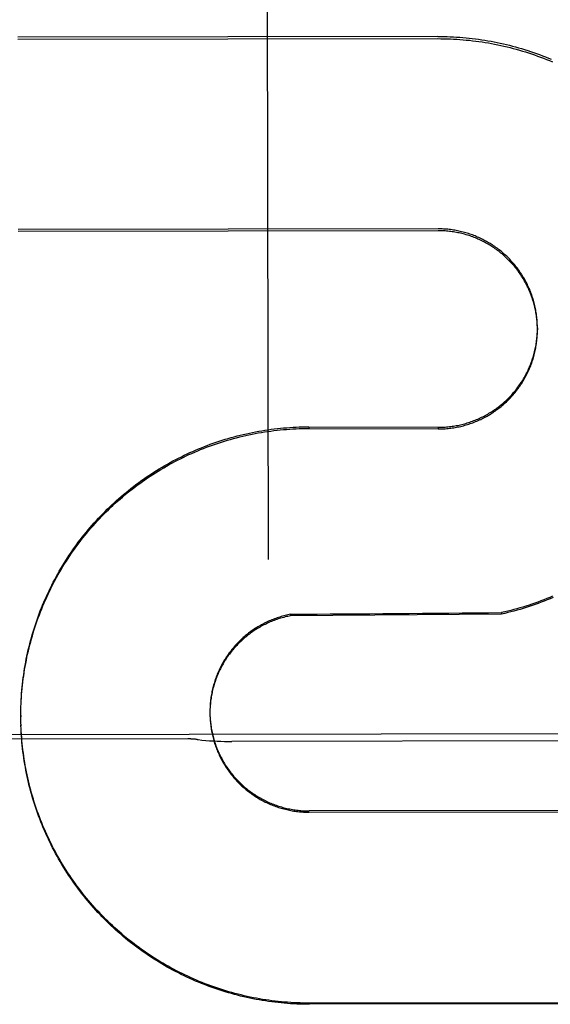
# Model space of a CAD drawing. Header units: inches. Extents: x 0 to 256, y 0 to 165.
# Tile 46 of 88: x 79.368 to 79.532, y 114.184 to 114.49. Entities that reach past the tile are written whole.
import ezdxf

# ---------------------------------------------------------------- set-up
doc = ezdxf.new("R2010")
doc.units = ezdxf.units.IN
doc.header["$LTSCALE"] = 14.0574402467
doc.header["$MEASUREMENT"] = 0
doc.linetypes.add('HIDDEN', pattern=[0.2, 0.1, -0.1])
doc.layers.add('02___PRT_ALL_AXES', color=7, linetype='CONTINUOUS')
doc.layers.add('DEFAULT_2', color=8, linetype='HIDDEN')

msp = doc.modelspace()

# ---------------------------------------------------------------- linework, layer by layer
at = {"layer": '02___PRT_ALL_AXES', "color": 8, "linetype": 'HIDDEN'}
for p, q in [((79.6636217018, 114.2681935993), (78.85112272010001, 114.2669072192)), ((79.4198742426, 114.2663958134), (79.3448743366, 114.2662770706)), ((79.5812383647, 114.2658307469), (79.4335124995, 114.2655968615))]:
    msp.add_line(p, q, dxfattribs=at)
at = {"layer": 'DEFAULT_2', "color": 8, "linetype": 'HIDDEN'}
for p, q in [((79.4439119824, 114.8741951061), (79.4447860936, 114.3220919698)), ((79.4973436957, 114.4843048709), (79.3672190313, 114.4840988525)), ((79.3672200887, 114.4834309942), (79.49734475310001, 114.4836370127)), ((79.4974381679, 114.4246346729), (79.3673135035, 114.4244286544)), ((79.4974390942, 114.4240496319), (79.36731442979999, 114.4238436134)), ((79.5282330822, 114.3939037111), (79.52823394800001, 114.3933568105)), ((79.4573656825, 114.3632289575), (79.4573664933, 114.3627168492)), ((79.4573656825, 114.3632289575), (79.49748693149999, 114.3630784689)), ((79.4573664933, 114.3627168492), (79.4974877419, 114.3625665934)), ((79.49748693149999, 114.3630784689), (79.4974877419, 114.3625665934)), ((79.4517698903, 114.3050612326), (79.4517706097, 114.3046068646)), ((79.5171389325, 114.3051307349), (79.4517706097, 114.3046068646)), ((79.5171382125, 114.3055854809), (79.5171389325, 114.3051307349)), ((79.3682177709, 114.2761980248), (79.3682524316, 114.2775901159)), ((79.3682539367, 114.2771785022), (79.3682988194, 114.2785646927)), ((79.4268178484, 114.2767297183), (79.4267967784, 114.2759062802)), ((79.3681732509, 114.2736829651), (79.368177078, 114.2746640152)), ((79.3681732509, 114.2736829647), (79.3681739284, 114.2732550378)), ((79.36819237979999, 114.2752172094), (79.368216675, 114.2766150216)), ((79.4267597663, 114.2749812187), (79.42675945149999, 114.2747850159)), ((79.42675945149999, 114.2747850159), (79.4267612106, 114.2741426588)), ((79.426760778, 114.2745437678), (79.4267681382, 114.2737016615)), ((79.4267763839, 114.2758558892), (79.4267663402, 114.2750247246)), ((79.42676800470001, 114.2741064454), (79.4267813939, 114.273260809)), ((79.4267940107, 114.2762929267), (79.4267783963, 114.2754656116)), ((79.4267814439, 114.2736692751), (79.426800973, 114.272820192)), ((79.3681808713, 114.2722739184), (79.3681739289, 114.2732550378)), ((79.3682270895, 114.2703122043), (79.368197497, 114.2717372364)), ((79.36826635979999, 114.2693318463), (79.3682255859, 114.2707619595)), ((79.3683163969, 114.2683519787), (79.3682643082, 114.2697870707)), ((79.5876790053, 114.2442752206), (79.4575543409, 114.2440692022)), ((79.4575549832, 114.2436634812), (79.5876796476, 114.2438694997)), ((79.587773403, 114.1846520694), (79.4576487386, 114.1844460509)), ((79.5877739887, 114.1842821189), (79.45764932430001, 114.1840761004))]:
    msp.add_line(p, q, dxfattribs=at)
for points in [[(79.4973436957, 114.4843048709), (79.4983200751, 114.4843016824), (79.4992962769, 114.4842879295), (79.5002723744, 114.4842636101), (79.50124814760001, 114.4842287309), (79.5022234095, 114.4841832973), (79.5031981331, 114.4841273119), (79.5041722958, 114.4840607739), (79.5051456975, 114.4839836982), (79.5061181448, 114.4838960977), (79.5070895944, 114.4837979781), (79.5080599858, 114.4836893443), (79.5090291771, 114.4835702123), (79.5099970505, 114.4834405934), (79.5109634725, 114.4833005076), (79.511928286, 114.4831499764), (79.51289144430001, 114.4829890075), (79.51385291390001, 114.4828176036), (79.5148124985, 114.4826358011), (79.5157699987, 114.4824436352), (79.5167253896, 114.482241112), (79.5176786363, 114.4820282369), (79.5186295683, 114.481805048), (79.5195780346, 114.481571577), (79.5205239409, 114.481327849), (79.5214671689, 114.4810738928), (79.5224076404, 114.4808097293), (79.52334529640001, 114.4805353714), (79.5242799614, 114.4802508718), (79.5252114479, 114.479956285), (79.5261397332, 114.4796516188), (79.5270647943, 114.4793368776), (79.5279864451, 114.479012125), (79.5289045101, 114.4786774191), (79.5298189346, 114.4783327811), (79.5307296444, 114.4779782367), (79.5316365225, 114.4776138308), (79.53253947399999, 114.4772395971)], [(79.49734475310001, 114.4836370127), (79.4983308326, 114.4836337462), (79.4993167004, 114.483619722), (79.500302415, 114.4835949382), (79.5012878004, 114.4835594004), (79.5022727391, 114.4835131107), (79.5032571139, 114.4834560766), (79.5042408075, 114.4833883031), (79.50522370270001, 114.4833098), (79.5062056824, 114.4832205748), (79.5071866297, 114.4831206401), (79.5081664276, 114.4830100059), (79.5091449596, 114.4828886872), (79.5101221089, 114.4827566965), (79.5110977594, 114.4826140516), (79.5120717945, 114.4824607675), (79.5130440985, 114.4822968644), (79.5140145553, 114.4821223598), (79.5149830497, 114.4819372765), (79.5159494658, 114.4817416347), (79.51691368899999, 114.4815354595), (79.517875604, 114.4813187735), (79.5188350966, 114.4810916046), (79.5197920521, 114.4808539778), (79.52074635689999, 114.4806059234), (79.521697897, 114.480347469), (79.5226465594, 114.4800786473), (79.5235922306, 114.4797994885), (79.5245347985, 114.4795100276), (79.5254741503, 114.4792102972), (79.5264101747, 114.4789003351), (79.5273427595, 114.4785801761), (79.5282717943, 114.4782498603), (79.52919716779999, 114.4779094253), (79.5301187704, 114.4775589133), (79.53103649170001, 114.4771983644), (79.5319502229, 114.4768278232), (79.5328598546, 114.4764473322)], [(79.52823308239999, 114.3939037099), (79.5282296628, 114.3943165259), (79.5282200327, 114.3947528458), (79.5282042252, 114.3951889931), (79.5281822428, 114.3956248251), (79.5281540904, 114.3960602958), (79.52811977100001, 114.3964953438), (79.5280792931, 114.3969298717), (79.5280326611, 114.3973638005), (79.5279798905, 114.3977970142), (79.5279209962, 114.3982293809), (79.527855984, 114.39866087), (79.52778485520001, 114.3990914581), (79.5277076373, 114.3995209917), (79.527624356, 114.3999493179), (79.5275350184, 114.4003764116), (79.5274396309, 114.4008022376), (79.52733822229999, 114.4012266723), (79.5272308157, 114.4016496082), (79.5271174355, 114.4020709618), (79.5269981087, 114.4024906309), (79.5268728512, 114.402908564), (79.5267416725, 114.403324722), (79.52660461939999, 114.4037389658), (79.526461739, 114.4041511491), (79.5263130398, 114.4045612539), (79.5261585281, 114.4049692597), (79.52599825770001, 114.4053750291), (79.52583227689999, 114.4057784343), (79.5256606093, 114.4061794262), (79.5254832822, 114.4065779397), (79.5253003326, 114.4069738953), (79.5251117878, 114.4073672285), (79.5249177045, 114.4077578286), (79.52471814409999, 114.4081455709), (79.5245131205, 114.4085304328), (79.5243026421, 114.4089123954), (79.5240867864, 114.4092913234), (79.5238656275, 114.4096670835), (79.5236391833, 114.4100396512), (79.5234074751, 114.4104089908), (79.5231705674, 114.4107750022), (79.5229285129, 114.4111375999), (79.5226813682, 114.411496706), (79.522429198, 114.4118522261), (79.52217202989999, 114.4122041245), (79.5219098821, 114.4125523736), (79.52164284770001, 114.4128968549), (79.52137102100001, 114.4132374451), (79.5210944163, 114.4135741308), (79.5208130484, 114.4139068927), (79.5205270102, 114.4142356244), (79.5202363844, 114.4145602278), (79.5199412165, 114.4148806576), (79.519641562, 114.4151968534), (79.51933747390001, 114.415508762), (79.5190289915, 114.4158163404), (79.5187162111, 114.4161194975), (79.5183992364, 114.4164181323), (79.5180780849, 114.4167122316), (79.5177527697, 114.417001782), (79.5174234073, 114.4172866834), (79.5170901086, 114.4175668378), (79.5167529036, 114.4178422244), (79.5164118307, 114.4181128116), (79.5160669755, 114.4183785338), (79.5157184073, 114.4186393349), (79.5153662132, 114.4188951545), (79.5150104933, 114.4191459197), (79.5146512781, 114.4193916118), (79.5142885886, 114.4196322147), (79.513922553, 114.4198676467), (79.5135533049, 114.4200978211), (79.5131808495, 114.4203227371), (79.5128051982, 114.420542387), (79.5124264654, 114.4207567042), (79.512044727, 114.4209656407), (79.51166011, 114.421169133), (79.5112727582, 114.4213671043), (79.5108826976, 114.4215595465), (79.5104899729, 114.4217464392), (79.5100946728, 114.4219277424), (79.5096968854, 114.422103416), (79.5092966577, 114.4222734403), (79.50889402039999, 114.4224378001), (79.5084891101, 114.4225964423), (79.5080820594, 114.4227493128), (79.5076729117, 114.4228963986), (79.50726172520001, 114.4230376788), (79.5068485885, 114.4231731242), (79.50643357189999, 114.4233027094), (79.5060167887, 114.4234264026), (79.5055983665, 114.4235441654), (79.505178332, 114.4236559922), (79.5047567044, 114.4237618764), (79.5043336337, 114.4238617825), (79.50390926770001, 114.4239556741), (79.5034836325, 114.424043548), (79.5030567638, 114.4241253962), (79.5026287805, 114.4242011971), (79.5021997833, 114.4242709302), (79.5017698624, 114.4243345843), (79.5013391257, 114.4243921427), (79.5009076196, 114.4244436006), (79.500475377, 114.4244889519), (79.5000425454, 114.4245281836), (79.4996092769, 114.4245612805), (79.4991755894, 114.4245882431), (79.498741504, 114.4246090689), (79.4983071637, 114.4246237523), (79.4978727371, 114.4246322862), (79.4974381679, 114.4246346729)], [(79.52823394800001, 114.3933568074), (79.528230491, 114.3937716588), (79.5282207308, 114.3942107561), (79.5282046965, 114.3946496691), (79.5281823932, 114.3950883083), (79.5281538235, 114.3955265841), (79.52811899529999, 114.3959644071), (79.5280779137, 114.3964016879), (79.528030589, 114.3968383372), (79.5279770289, 114.3972742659), (79.52791724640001, 114.3977093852), (79.5278512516, 114.3981436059), (79.52777906, 114.3985768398), (79.5277006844, 114.3990089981), (79.5276161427, 114.3994399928), (79.5275254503, 114.3998697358), (79.5274286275, 114.4002981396), (79.5273256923, 114.4007251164), (79.5272166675, 114.4011505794), (79.5271015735, 114.4015744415), (79.5269804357, 114.4019966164), (79.5268532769, 114.4024170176), (79.526720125, 114.4028355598), (79.5265810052, 114.403252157), (79.5264359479, 114.4036667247), (79.5262849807, 114.4040791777), (79.5261281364, 114.4044894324), (79.5259654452, 114.4048974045), (79.5257969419, 114.4053030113), (79.5256226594, 114.4057061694), (79.5254426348, 114.4061067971), (79.5252569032, 114.406504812), (79.5250655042, 114.4069001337), (79.5248684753, 114.4072926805), (79.5246658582, 114.4076823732), (79.52445769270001, 114.4080691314), (79.52424402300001, 114.408452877), (79.52402489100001, 114.4088335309), (79.523800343, 114.4092110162), (79.5235704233, 114.4095852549), (79.5233351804, 114.4099561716), (79.5230946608, 114.4103236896), (79.5228489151, 114.4106877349), (79.5225979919, 114.4110482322), (79.5223419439, 114.4114051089), (79.52208082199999, 114.4117582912), (79.52181468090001, 114.4121077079), (79.5215435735, 114.4124532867), (79.5212675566, 114.4127949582), (79.520986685, 114.4131326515), (79.5207010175, 114.4134662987), (79.520410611, 114.4137958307), (79.5201155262, 114.4141211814), (79.519815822, 114.4144422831), (79.5195115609, 114.4147590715), (79.5192028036, 114.4150714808), (79.5188896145, 114.4153794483), (79.5185720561, 114.41568291), (79.51825019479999, 114.4159818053), (79.5179240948, 114.4162760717), (79.5175938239, 114.4165656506), (79.5172594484, 114.4168504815), (79.5169210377, 114.4171305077), (79.5165786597, 114.4174056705), (79.5162323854, 114.4176759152), (79.5158822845, 114.4179411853), (79.51552842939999, 114.4182014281), (79.5151708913, 114.4184565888), (79.51480974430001, 114.4187066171), (79.514445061, 114.4189514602), (79.5140769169, 114.4191910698), (79.5137053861, 114.4194253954), (79.5133305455, 114.4196543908), (79.5129524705, 114.4198780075), (79.51257123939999, 114.4200962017), (79.512186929, 114.420308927), (79.5117996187, 114.4205161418), (79.5114093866, 114.4207178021), (79.5110163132, 114.4209138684), (79.510620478, 114.4211042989), (79.5102219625, 114.4212890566), (79.5098208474, 114.4214681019), (79.5094172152, 114.4216414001), (79.5090111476, 114.421808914), (79.5086027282, 114.4219706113), (79.5081920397, 114.4221264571), (79.5077791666, 114.4222764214), (79.5073641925, 114.4224204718), (79.5069472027, 114.4225585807), (79.5065282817, 114.4226907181), (79.5061075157, 114.4228168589), (79.50568499, 114.4229369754), (79.5052607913, 114.423051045), (79.5048350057, 114.4231590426), (79.5044077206, 114.423260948), (79.5039790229, 114.4233567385), (79.5035490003, 114.4234463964), (79.5031177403, 114.4235299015), (79.5026853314, 114.4236072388), (79.5022518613, 114.4236783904), (79.5018174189, 114.4237433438), (79.5013820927, 114.4238020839), (79.5009459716, 114.4238546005), (79.5005091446, 114.423900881), (79.50007170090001, 114.4239409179), (79.49963372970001, 114.423974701), (79.49919532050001, 114.4240022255), (79.4987565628, 114.4240234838), (79.4983175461, 114.4240384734), (79.49787840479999, 114.4240471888), (79.4974390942, 114.4240496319)], [(79.49748693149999, 114.3630784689), (79.4979217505, 114.3630815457), (79.4983564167, 114.3630907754), (79.4987909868, 114.3631061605), (79.49922529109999, 114.3631276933), (79.4996591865, 114.3631553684), (79.5000926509, 114.3631891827), (79.5005256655, 114.3632291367), (79.5009580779, 114.3632752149), (79.50138974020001, 114.3633274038), (79.5018206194, 114.3633856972), (79.5022506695, 114.3634500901), (79.502679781, 114.3635205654), (79.5031078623, 114.3635971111), (79.5035348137, 114.3636797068), (79.5039605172, 114.3637683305), (79.5043849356, 114.3638629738), (79.5048080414, 114.3639636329), (79.5052296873, 114.364070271), (79.5056497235, 114.3641828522), (79.5060681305, 114.3643013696), (79.5064848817, 114.3644258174), (79.5068998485, 114.3645561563), (79.5073129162, 114.3646923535), (79.5077240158, 114.3648343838), (79.5081330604, 114.3649822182), (79.5085399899, 114.3651358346), (79.50894475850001, 114.3652952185), (79.5093472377, 114.3654603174), (79.50974728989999, 114.3656310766), (79.5101448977, 114.3658074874), (79.5105400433, 114.3659895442), (79.5109325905, 114.366177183), (79.51132241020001, 114.3663703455), (79.5117094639, 114.3665690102), (79.51209369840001, 114.3667731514), (79.512475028, 114.3669827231), (79.5128533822, 114.3671976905), (79.5132286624, 114.3674179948), (79.5136007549, 114.367643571), (79.5139696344, 114.3678744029), (79.5143352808, 114.3681104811), (79.51469756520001, 114.3683517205), (79.5150563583, 114.3685980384), (79.5154116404, 114.3688494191), (79.515763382, 114.369105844), (79.51611148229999, 114.3693672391), (79.5164558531, 114.3696335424), (79.516796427, 114.3699046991), (79.5171331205, 114.3701806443), (79.517465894, 114.3704613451), (79.5177947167, 114.3707467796), (79.5181194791, 114.3710368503), (79.51844006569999, 114.3713314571), (79.5187564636, 114.3716305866), (79.5190686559, 114.3719342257), (79.5193765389, 114.3722422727), (79.5196800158, 114.3725546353), (79.5199790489, 114.3728712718), (79.5202735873, 114.3731921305), (79.5205635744, 114.3735171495), (79.5208489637, 114.3738462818), (79.5211296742, 114.3741794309), (79.5214056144, 114.3745164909), (79.5216767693, 114.3748574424), (79.52194312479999, 114.3752022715), (79.522204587, 114.3755508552), (79.5224610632, 114.3759030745), (79.522712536, 114.3762589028), (79.52295897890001, 114.3766183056), (79.5232003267, 114.3769811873), (79.52343652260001, 114.3773474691), (79.523667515, 114.3777170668), (79.52389324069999, 114.3780898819), (79.524113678, 114.3784658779), (79.52432880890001, 114.3788450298), (79.5245385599, 114.379227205), (79.5247428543, 114.3796122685), (79.52494168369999, 114.3800002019), (79.5251350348, 114.3803909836), (79.5253228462, 114.3807844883), (79.525505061, 114.3811806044), (79.5256816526, 114.3815792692), (79.5258525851, 114.3819804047), (79.5260178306, 114.3823839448), (79.5261773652, 114.3827898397), (79.5263311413, 114.3831979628), (79.5264791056, 114.3836081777), (79.5266212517, 114.3840204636), (79.526757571, 114.3844348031), (79.5268880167, 114.38485105), (79.527012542, 114.3852690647), (79.52713113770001, 114.3856888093), (79.527243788, 114.3861102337), (79.5273504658, 114.3865332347), (79.5274511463, 114.3869577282), (79.527545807, 114.3873836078), (79.5276344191, 114.387810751), (79.5277169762, 114.3882391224), (79.52779347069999, 114.3886686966), (79.5278638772, 114.389099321), (79.5279281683, 114.3895308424), (79.5279863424, 114.3899632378), (79.5280383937, 114.3903964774), (79.5280843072, 114.3908304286), (79.5281240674, 114.3912649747), (79.52815766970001, 114.3917000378), (79.5281851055, 114.3921355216), (79.5282063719, 114.3925713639), (79.52822146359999, 114.393007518), (79.5282303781, 114.3934438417), (79.52823308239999, 114.3939037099)], [(79.4974877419, 114.3625665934), (79.49792704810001, 114.3625697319), (79.4983661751, 114.3625791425), (79.4988051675, 114.362594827), (79.4992438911, 114.3626167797), (79.4996822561, 114.3626449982), (79.5001201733, 114.3626794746), (79.50055755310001, 114.3627202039), (79.5009943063, 114.3627671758), (79.5014303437, 114.3628203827), (79.5018655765, 114.3628798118), (79.5022999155, 114.3629454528), (79.5027332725, 114.3630172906), (79.5031655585, 114.3630953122), (79.5035966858, 114.3631794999), (79.5040265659, 114.3632698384), (79.5044551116, 114.3633663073), (79.5048822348, 114.363468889), (79.50530784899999, 114.3635775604), (79.5057318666, 114.3636923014), (79.5061542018, 114.3638130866), (79.5065747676, 114.3639398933), (79.5069934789, 114.3640726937), (79.5074102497, 114.3642114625), (79.5078249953, 114.3643561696), (79.50823763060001, 114.3645067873), (79.508648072, 114.364663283), (79.509056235, 114.3648256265), (79.50946203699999, 114.3649937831), (79.5098653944, 114.36516772), (79.5102662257, 114.3653474), (79.5106644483, 114.3655327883), (79.5110599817, 114.3657238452), (79.5114527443, 114.3659205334), (79.5118426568, 114.3661228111), (79.51222963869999, 114.3663306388), (79.512613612, 114.3665439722), (79.5129944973, 114.3667627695), (79.5133722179, 114.3669869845), (79.5137466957, 114.3672165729), (79.5141178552, 114.3674514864), (79.5144856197, 114.3676916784), (79.5148499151, 114.3679370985), (79.515210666, 114.3681876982), (79.5155677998, 114.3684434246), (79.5159212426, 114.3687042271), (79.5162709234, 114.3689700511), (79.5166167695, 114.3692408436), (79.5169587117, 114.3695165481), (79.51729667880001, 114.3697971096), (79.51763060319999, 114.3700824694), (79.5179604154, 114.3703725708), (79.5182860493, 114.370667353), (79.51860743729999, 114.3709667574), (79.518924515, 114.3712707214), (79.5192372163, 114.3715791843), (79.5195454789, 114.3718920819), (79.5198492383, 114.3722093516), (79.5201484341, 114.3725309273), (79.5204430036, 114.3728567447), (79.5207328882, 114.3731867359), (79.5210180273, 114.373520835), (79.5212983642, 114.3738589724), (79.5215738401, 114.3742010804), (79.5218444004, 114.374547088), (79.5221099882, 114.3748969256), (79.5223705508, 114.3752505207), (79.52262603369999, 114.3756078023), (79.5228763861, 114.3759686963), (79.5231215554, 114.3763331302), (79.5233614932, 114.3767010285), (79.5235961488, 114.3770723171), (79.523825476, 114.3774469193), (79.5240494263, 114.3778247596), (79.5242679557, 114.3782057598), (79.5244810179, 114.3785898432), (79.5246885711, 114.3789769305), (79.5248905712, 114.3793669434), (79.5250869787, 114.3797598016), (79.5252777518, 114.3801554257), (79.5254628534, 114.3805537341), (79.5256422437, 114.3809546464), (79.5258158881, 114.3813580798), (79.5259837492, 114.3817639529), (79.5261457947, 114.3821721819), (79.5263019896, 114.3825826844), (79.5264523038, 114.3829953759), (79.526596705, 114.3834101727), (79.5267351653, 114.3838269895), (79.5268676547, 114.384245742), (79.526994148, 114.3846663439), (79.5271146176, 114.3850887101), (79.52722904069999, 114.3855127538), (79.5273373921, 114.3859383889), (79.52743965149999, 114.3863655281), (79.5275357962, 114.3867940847), (79.5276258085, 114.3872239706), (79.5277096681, 114.3876550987), (79.5277873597, 114.3880873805), (79.52785886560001, 114.3885207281), (79.5279241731, 114.3889550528), (79.5279832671, 114.3893902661), (79.5280361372, 114.389826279), (79.5280827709, 114.3902630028), (79.5281231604, 114.390700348), (79.5281572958, 114.3911382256), (79.5281851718, 114.3915765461), (79.52820678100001, 114.3920152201), (79.5282221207, 114.3924541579), (79.528231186, 114.3928932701), (79.52823394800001, 114.3933568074)], [(79.3682988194, 114.2785646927), (79.3683558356, 114.2795387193), (79.3684234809, 114.2805121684), (79.3685017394, 114.2814848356), (79.3685905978, 114.2824565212), (79.36869005, 114.2834271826), (79.36880009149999, 114.2843967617), (79.36892070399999, 114.2853651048), (79.3690518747, 114.2863320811), (79.3691935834, 114.2872975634), (79.3693458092, 114.2882614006), (79.3695085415, 114.2892235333), (79.36968177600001, 114.2901839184), (79.3698654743, 114.2911423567), (79.37005960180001, 114.292098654), (79.370264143, 114.2930527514), (79.37047907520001, 114.294004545), (79.370704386, 114.2949539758), (79.37094006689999, 114.2959009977), (79.3711860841, 114.2968454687), (79.37144241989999, 114.2977872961), (79.3717090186, 114.2987262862), (79.3719858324, 114.2996622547), (79.3722728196, 114.3005950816), (79.3725699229, 114.3015245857), (79.37287714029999, 114.3024507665), (79.3731944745, 114.3033736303), (79.3735218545, 114.304292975), (79.3738592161, 114.3052086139), (79.3742065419, 114.3061205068), (79.3745638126, 114.3070286), (79.37493096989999, 114.3079327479), (79.3753079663, 114.308832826), (79.3756947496, 114.3097287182), (79.376091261, 114.3106202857), (79.3764974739, 114.3115074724), (79.376913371, 114.3123902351), (79.37733886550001, 114.3132683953), (79.3777738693, 114.3141417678), (79.3782183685, 114.3150103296), (79.3786723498, 114.3158740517), (79.3791357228, 114.3167327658), (79.37960840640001, 114.3175863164), (79.3800903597, 114.3184346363), (79.3805815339, 114.3192776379), (79.3810818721, 114.3201152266), (79.3815913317, 114.3209473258), (79.3821098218, 114.3217737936), (79.3826372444, 114.322594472), (79.3831735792, 114.3234093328), (79.383718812, 114.324218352), (79.3842728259, 114.32502136), (79.38483550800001, 114.3258181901), (79.3854068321, 114.3266088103), (79.3859867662, 114.327393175), (79.386575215, 114.3281711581), (79.3871720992, 114.3289426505), (79.3877773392, 114.3297075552), (79.3883908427, 114.330465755), (79.3890125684, 114.3312172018), (79.3896424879, 114.3319618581), (79.3902804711, 114.3326995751), (79.3909263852, 114.3334301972), (79.3915802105, 114.3341537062), (79.3922419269, 114.3348700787), (79.3929114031, 114.3355791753), (79.3935885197, 114.3362808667), (79.3942732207, 114.3369751), (79.394965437, 114.3376618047), (79.39566508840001, 114.3383409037), (79.3963721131, 114.339012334), (79.39708638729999, 114.3396759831), (79.3978077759, 114.3403317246), (79.3985362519, 114.3409795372), (79.3992717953, 114.3416194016), (79.4000142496, 114.342251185), (79.4007634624, 114.342874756), (79.4015194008, 114.3434900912), (79.4022820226, 114.3440971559), (79.4030512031, 114.3446958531), (79.4038268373, 114.3452860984), (79.404608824, 114.3458678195), (79.40539704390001, 114.3464409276), (79.4061914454, 114.3470053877), (79.4069919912, 114.3475611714), (79.4077985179, 114.348108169), (79.4086108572, 114.3486462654), (79.40942898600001, 114.3491754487), (79.4102528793, 114.3496957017), (79.4110823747, 114.3502069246), (79.4119173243, 114.3507090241), (79.4127576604, 114.3512019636), (79.4136032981, 114.3516856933), (79.4144541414, 114.3521601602), (79.4153101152, 114.3526253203), (79.4161710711, 114.353081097), (79.417036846, 114.3535274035), (79.4179074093, 114.3539642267), (79.4187827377, 114.3543915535), (79.4196626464, 114.3548092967), (79.42054695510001, 114.3552173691), (79.42143562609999, 114.3556157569), (79.4223286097, 114.3560044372), (79.4232257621, 114.3563833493), (79.4241269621, 114.3567524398), (79.4250320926, 114.3571116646), (79.425941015, 114.3574609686), (79.4268536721, 114.3578003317), (79.4277700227, 114.358129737), (79.4286898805, 114.3584491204), (79.4296130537, 114.3587584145), (79.4305395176, 114.3590576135), (79.4314692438, 114.3593467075), (79.4324020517, 114.3596256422), (79.43333777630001, 114.3598943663), (79.4342763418, 114.3601528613), (79.43521765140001, 114.3604011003), (79.436161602, 114.3606390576), (79.4371081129, 114.3608667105), (79.4380570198, 114.3610840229), (79.4390081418, 114.3612909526), (79.4399614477, 114.3614874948), (79.4409169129, 114.3616736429), (79.441874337, 114.3618493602), (79.4428335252, 114.362014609), (79.4437944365, 114.362169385), (79.4447570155, 114.3623136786), (79.4457211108, 114.3624474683), (79.446686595, 114.3625707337), (79.4476533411, 114.362683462), (79.4486211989, 114.362785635), (79.4495901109, 114.3628772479), (79.4505600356, 114.3629582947), (79.4515307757, 114.3630287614), (79.4525021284, 114.3630886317), (79.4534740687, 114.3631379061), (79.4544465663, 114.3631765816), (79.4554194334, 114.3632046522), (79.45639244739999, 114.36322211), (79.4573656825, 114.3632289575)], [(79.3683008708, 114.2781585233), (79.3683585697, 114.2791379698), (79.36842702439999, 114.2801167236), (79.36850622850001, 114.2810946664), (79.3685961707, 114.2820716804), (79.3686968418, 114.2830476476), (79.368808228, 114.2840224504), (79.3689303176, 114.284995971), (79.369063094, 114.285968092), (79.3692065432, 114.2869386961), (79.3693606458, 114.2879076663), (79.3695253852, 114.2888748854), (79.36970073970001, 114.289840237), (79.3698866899, 114.2908036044), (79.3700832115, 114.2917648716), (79.3702902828, 114.2927239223), (79.3705078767, 114.2936806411), (79.3707359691, 114.2946349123), (79.3709745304, 114.295586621), (79.3712235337, 114.2965356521), (79.37148294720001, 114.2974818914), (79.37175274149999, 114.2984252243), (79.3720328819, 114.2993655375), (79.37232333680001, 114.300302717), (79.3726240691, 114.3012366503), (79.3729350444, 114.3021672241), (79.3732562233, 114.3030943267), (79.3735875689, 114.3040178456), (79.3739290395, 114.3049376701), (79.3742805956, 114.3058536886), (79.374642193, 114.306765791), (79.3750137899, 114.3076738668), (79.3753953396, 114.308577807), (79.37578679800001, 114.3094775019), (79.3761881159, 114.3103728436), (79.3765992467, 114.3112637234), (79.3770201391, 114.3121500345), (79.377450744, 114.3130316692), (79.3778910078, 114.3139085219), (79.37834087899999, 114.314780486), (79.3788003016, 114.3156474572), (79.37926922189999, 114.3165093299), (79.3797475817, 114.317366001), (79.3802353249, 114.3182173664), (79.38073239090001, 114.3190633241), (79.3812387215, 114.3199037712), (79.381754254, 114.3207386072), (79.3822789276, 114.3215677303), (79.3828126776, 114.3223910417), (79.3833554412, 114.3232084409), (79.38390715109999, 114.3240198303), (79.38446774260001, 114.3248251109), (79.3850371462, 114.3256241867), (79.385615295, 114.3264169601), (79.3862021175, 114.3272033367), (79.3867975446, 114.3279832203), (79.3874015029, 114.3287565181), (79.38801392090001, 114.3295231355), (79.3886347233, 114.3302829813), (79.3892638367, 114.3310359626), (79.3899011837, 114.3317819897), (79.3905466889, 114.3325209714), (79.39120027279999, 114.3332528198), (79.3918618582, 114.3339774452), (79.3925313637, 114.3346947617), (79.39320871, 114.3354046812), (79.39389381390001, 114.3361071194), (79.3945865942, 114.3368019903), (79.3952869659, 114.3374892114), (79.3959948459, 114.3381686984), (79.3967101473, 114.3388403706), (79.3974327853, 114.3395041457), (79.3981626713, 114.3401599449), (79.3988997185, 114.3408076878), (79.3996438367, 114.3414472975), (79.4003949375, 114.3420786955), (79.4011529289, 114.342701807), (79.40191772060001, 114.3433165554), (79.4026892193, 114.343922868), (79.40346733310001, 114.3445206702), (79.4042519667, 114.3451098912), (79.4050430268, 114.3456904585), (79.4058404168, 114.3462623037), (79.4066440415, 114.346825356), (79.4074538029, 114.3473795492), (79.4082696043, 114.3479248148), (79.4090913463, 114.3484610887), (79.4099189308, 114.3489883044), (79.4107522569, 114.3495064), (79.411591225, 114.3500153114), (79.4124357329, 114.3505149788), (79.4132856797, 114.3510053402), (79.41414096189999, 114.3514863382), (79.41500147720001, 114.351957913), (79.4158671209, 114.3524200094), (79.4167377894, 114.35287257), (79.4176133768, 114.3533155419), (79.4184937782, 114.3537488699), (79.4193788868, 114.3541725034), (79.4202685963, 114.3545863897), (79.4211627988, 114.3549904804), (79.4220613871, 114.3553847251), (79.4229642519, 114.355769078), (79.42387128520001, 114.3561434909), (79.4247823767, 114.3565079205), (79.4256974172, 114.3568623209), (79.4266162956, 114.3572066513), (79.4275389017, 114.3575408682), (79.42846512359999, 114.3578649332), (79.4293948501, 114.3581788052), (79.43032796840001, 114.3584824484), (79.4312643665, 114.3587758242), (79.4322039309, 114.359058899), (79.4331465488, 114.3593316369), (79.4340921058, 114.3595940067), (79.4350404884, 114.3598459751), (79.4359915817, 114.3600875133), (79.4369452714, 114.3603185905), (79.437901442, 114.3605391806), (79.4388599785, 114.3607492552), (79.43982076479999, 114.3609487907), (79.44078368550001, 114.3611377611), (79.4417486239, 114.3613161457), (79.442715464, 114.3614839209), (79.4436840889, 114.3616410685), (79.4446543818, 114.3617875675), (79.4456262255, 114.3619234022), (79.446599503, 114.3620485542), (79.4475740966, 114.3621630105), (79.4485498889, 114.3622667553), (79.449526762, 114.3623597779), (79.45050459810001, 114.3624420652), (79.4514832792, 114.3625136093), (79.4524626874, 114.3625743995), (79.4534427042, 114.3626244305), (79.4544232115, 114.3626636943), (79.4554040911, 114.362692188), (79.45638516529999, 114.3627099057), (79.4573664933, 114.3627168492)], [(79.532947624, 114.3106661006), (79.5320456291, 114.3102872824), (79.5311396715, 114.3099182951), (79.5302297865, 114.3095591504), (79.5293160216, 114.309209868), (79.52839852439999, 114.3088705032), (79.5274774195, 114.308541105), (79.5265528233, 114.3082217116), (79.52562487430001, 114.3079123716), (79.5246936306, 114.307613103), (79.5237591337, 114.3073239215), (79.52282157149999, 114.3070448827), (79.5218811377, 114.3067760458), (79.5209378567, 114.3065174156), (79.5199917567, 114.3062690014), (79.51904302, 114.3060308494), (79.5180918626, 114.3058030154), (79.5171382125, 114.3055854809)], [(79.5330720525, 114.3102595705), (79.5321633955, 114.3098767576), (79.5312506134, 114.309503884), (79.53033381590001, 114.3091409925), (79.52941311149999, 114.308788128), (79.5284886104, 114.3084453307), (79.5275604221, 114.3081126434), (79.5266286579, 114.3077901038), (79.5256934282, 114.3074777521), (79.5247548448, 114.3071756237), (79.5238130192, 114.3068837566), (79.5228680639, 114.3066021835), (79.5219200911, 114.3063309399), (79.5209692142, 114.3060700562), (79.5200155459, 114.3058195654), (79.5190592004, 114.3055794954), (79.5181003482, 114.3053498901), (79.5171389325, 114.3051307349)], [(79.4517698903, 114.3050612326), (79.4513416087, 114.3049766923), (79.4509146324, 114.304886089), (79.45048890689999, 114.3047894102), (79.4500645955, 114.304686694), (79.44964183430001, 114.3045779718), (79.4492206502, 114.3044632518), (79.4488010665, 114.304342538), (79.4483832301, 114.3042158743), (79.4479672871, 114.3040833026), (79.4475532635, 114.3039448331), (79.4471411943, 114.3038004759), (79.44673119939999, 114.3036502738), (79.44632338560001, 114.3034942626), (79.4459178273, 114.3033324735), (79.44551461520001, 114.3031649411), (79.4451138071, 114.3029916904), (79.4447154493, 114.3028127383), (79.4443196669, 114.3026281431), (79.44392659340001, 114.3024379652), (79.4435362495, 114.3022422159), (79.4431486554, 114.302040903), (79.4427639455, 114.3018340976), (79.4423822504, 114.301621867), (79.44200360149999, 114.3014042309), (79.4416280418, 114.301181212), (79.4412556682, 114.3009528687), (79.44088656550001, 114.3007192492), (79.4405208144, 114.3004804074), (79.4401585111, 114.3002364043), (79.4397996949, 114.2999872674), (79.4394443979, 114.2997330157), (79.4390927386, 114.2994737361), (79.438744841, 114.2992095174), (79.4384007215, 114.298940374), (79.4380604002, 114.2986663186), (79.4377239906, 114.2983874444), (79.4373916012, 114.2981038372), (79.4370632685, 114.297815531), (79.4367390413, 114.2975225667), (79.4364189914, 114.29722501), (79.4361031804, 114.2969229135), (79.4357916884, 114.2966163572), (79.4354846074, 114.2963054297), (79.4351819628, 114.2959901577), (79.4348837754, 114.2956705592), (79.43459015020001, 114.2953467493), (79.4343011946, 114.2950188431), (79.43401692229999, 114.294686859), (79.4337373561, 114.2943508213), (79.4334625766, 114.2940108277), (79.4331926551, 114.2936669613), (79.4329276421, 114.2933192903), (79.4326675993, 114.2929678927), (79.43241256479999, 114.2926128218), (79.432162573, 114.2922541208), (79.4319176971, 114.2918918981), (79.4316780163, 114.2915262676), (79.4314435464, 114.2911572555), (79.4312143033, 114.2907848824), (79.4309903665, 114.29040928), (79.43077181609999, 114.2900305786), (79.43055866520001, 114.2896488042), (79.43035093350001, 114.289263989), (79.4301486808, 114.2888762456), (79.4299519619, 114.2884856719), (79.4297608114, 114.2880923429), (79.4295752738, 114.2876963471), (79.4293953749, 114.2872977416), (79.4292211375, 114.2868965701), (79.429052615, 114.2864929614), (79.4288898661, 114.2860870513), (79.42873289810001, 114.2856788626), (79.4285817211, 114.285268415), (79.4284363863, 114.2848558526), (79.42829694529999, 114.2844413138), (79.4281634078, 114.2840248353), (79.4280357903, 114.2836064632), (79.427914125, 114.283186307), (79.4277984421, 114.2827644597), (79.4276887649, 114.2823410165), (79.4275851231, 114.2819160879), (79.4274875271, 114.2814897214), (79.42739598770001, 114.2810619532), (79.4273105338, 114.2806329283), (79.4272311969, 114.2802027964), (79.4271579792, 114.2797715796), (79.4270908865, 114.279339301), (79.4270299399, 114.278906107), (79.42697516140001, 114.2784721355), (79.4269265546, 114.2780374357), (79.4268841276, 114.27760207), (79.426847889, 114.2771661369), (79.4268178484, 114.2767297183)], [(79.4517706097, 114.3046068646), (79.4513377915, 114.3045214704), (79.4509063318, 114.3044298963), (79.45047618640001, 114.3043321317), (79.45004748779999, 114.304228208), (79.4496203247, 114.3041181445), (79.4491947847, 114.3040019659), (79.4487709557, 114.3038796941), (79.4483489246, 114.3037513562), (79.4479287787, 114.3036169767), (79.4475106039, 114.3034765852), (79.4470944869, 114.3033302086), (79.4466805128, 114.3031778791), (79.4462687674, 114.3030196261), (79.44585933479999, 114.3028554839), (79.4454522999, 114.3026854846), (79.4450477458, 114.302509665), (79.4446457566, 114.3023280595), (79.4442464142, 114.3021407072), (79.4438498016, 114.3019476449), (79.4434559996, 114.3017489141), (79.44306509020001, 114.301544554), (79.4426771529, 114.3013346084), (79.4422922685, 114.3011191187), (79.44191051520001, 114.3008981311), (79.4415319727, 114.3006716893), (79.44115671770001, 114.3004398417), (79.4407848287, 114.3002026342), (79.4404163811, 114.2999601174), (79.44005145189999, 114.2997123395), (79.4396901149, 114.2994593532), (79.4393324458, 114.2992012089), (79.438978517, 114.2989379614), (79.4386284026, 114.2986696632), (79.4382821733, 114.2983963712), (79.4379399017, 114.2981181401), (79.4376016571, 114.2978350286), (79.4372675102, 114.2975470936), (79.4369375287, 114.2972543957), (79.43661178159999, 114.2969569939), (79.43629033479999, 114.2966549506), (79.43597325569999, 114.2963483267), (79.4356606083, 114.2960371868), (79.4353524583, 114.2957215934), (79.43504886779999, 114.2954016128), (79.43474990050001, 114.2950773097), (79.4344556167, 114.2947487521), (79.4341660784, 114.2944160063), (79.43388134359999, 114.294079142), (79.4336014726, 114.2937382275), (79.4333265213, 114.293393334), (79.4330565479, 114.2930445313), (79.43279160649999, 114.2926918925), (79.43253175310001, 114.292335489), (79.4322770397, 114.2919753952), (79.43202752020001, 114.2916116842), (79.4317832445, 114.2912444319), (79.43154426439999, 114.2908737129), (79.4313106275, 114.2904996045), (79.4310823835, 114.2901221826), (79.4308595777, 114.2897415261), (79.4306422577, 114.2893577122), (79.4304304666, 114.2889708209), (79.4302242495, 114.288580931), (79.43002364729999, 114.2881881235), (79.429828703, 114.2877924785), (79.429639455, 114.2873940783), (79.42945594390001, 114.2869930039), (79.4292782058, 114.2865893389), (79.429106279, 114.2861831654), (79.4289401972, 114.285774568), (79.4287799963, 114.2853636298), (79.4286257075, 114.2849504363), (79.4284773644, 114.2845350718), (79.42833499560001, 114.2841176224), (79.4281986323, 114.2836981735), (79.42806830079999, 114.283276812), (79.42794402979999, 114.282853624), (79.4278258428, 114.2824286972), (79.4277137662, 114.2820021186), (79.4276078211, 114.2815739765), (79.42750803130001, 114.2811443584), (79.42741441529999, 114.2807133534), (79.4273269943, 114.2802810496), (79.4272457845, 114.2798475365), (79.4271708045, 114.2794129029), (79.4271020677, 114.2789772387), (79.42703959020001, 114.2785406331), (79.42698338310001, 114.2781031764), (79.42693345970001, 114.2776649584), (79.42688982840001, 114.2772260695), (79.4268525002, 114.2767865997), (79.4268214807, 114.2763466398)], [(79.3681985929, 114.2712929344), (79.3681800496, 114.2727127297), (79.3681732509, 114.2736829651)], [(79.3681739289, 114.2732550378), (79.3681777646, 114.2742361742), (79.36819155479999, 114.2756395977)], [(79.4267649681, 114.2754186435), (79.4267606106, 114.2745837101), (79.4267601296, 114.2743563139)], [(79.4268010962, 114.2732322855), (79.4268268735, 114.2723799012), (79.426859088, 114.2719400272), (79.42689761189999, 114.2715006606), (79.4269424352, 114.2710618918), (79.4269935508, 114.2706238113), (79.4270509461, 114.2701865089), (79.4271146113, 114.269750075), (79.4271845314, 114.2693145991), (79.42726069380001, 114.2688801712), (79.427343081, 114.2684468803), (79.4274316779, 114.268014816), (79.4275264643, 114.2675840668), (79.4276274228, 114.2671547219), (79.4277345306, 114.2667268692), (79.4278477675, 114.2663005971), (79.4279671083, 114.265875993), (79.4280925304, 114.2654531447), (79.4282240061, 114.2650321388), (79.4283615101, 114.2646130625), (79.4285050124, 114.2641960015), (79.4286544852, 114.2637810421), (79.4288098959, 114.2633682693), (79.4289712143, 114.2629577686), (79.4291384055, 114.2625496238), (79.4293114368, 114.2621439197), (79.4294902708, 114.261740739), (79.4296748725, 114.2613401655), (79.4298652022, 114.2609422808), (79.4300612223, 114.2605471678), (79.4302628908, 114.2601549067), (79.4304701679, 114.2597655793), (79.4306830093, 114.2593792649), (79.4309013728, 114.2589960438), (79.43112521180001, 114.2586159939), (79.431354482, 114.2582391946), (79.4315891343, 114.2578657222), (79.4318291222, 114.2574956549), (79.43207439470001, 114.2571290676), (79.4323249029, 114.2567660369), (79.4325805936, 114.2564066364), (79.4328414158, 114.2560509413), (79.4331073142, 114.2556990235), (79.4333782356, 114.2553509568), (79.4336541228, 114.2550068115), (79.4339349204, 114.2546666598), (79.43422056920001, 114.2543305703), (79.4345110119, 114.2539986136), (79.4348061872, 114.2536708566), (79.4351060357, 114.2533473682), (79.4354104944, 114.2530282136), (79.435719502, 114.2527134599), (79.4360329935, 114.2524031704), (79.4363509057, 114.2520974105), (79.43667317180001, 114.2517962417), (79.4369997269, 114.2514997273), (79.4373305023, 114.2512079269), (79.4376654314, 114.2509209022), (79.4380044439, 114.2506387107), (79.4383474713, 114.250361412), (79.43869444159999, 114.2500890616), (79.4390452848, 114.2498217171), (79.4393999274, 114.249559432), (79.43975829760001, 114.249302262), (79.4401203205, 114.2490502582), (79.4404859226, 114.2488034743), (79.44085502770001, 114.2485619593), (79.4412275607, 114.2483257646), (79.4416034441, 114.2480949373), (79.4419826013, 114.2478695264), (79.4423649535, 114.2476495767), (79.4427504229, 114.2474351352), (79.4431389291, 114.2472262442), (79.4435303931, 114.2470229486), (79.4439247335, 114.2468252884), (79.4443218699, 114.246633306), (79.4447217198, 114.2464470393), (79.4451242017, 114.2462665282), (79.4455292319, 114.2460918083), (79.4459367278, 114.2459229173), (79.4463466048, 114.245759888), (79.4467587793, 114.245602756), (79.4471731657, 114.2454515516), (79.4475896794, 114.2453063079), (79.448008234, 114.245167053), (79.448428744, 114.2450338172), (79.4488511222, 114.2449066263), (79.4492752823, 114.2447855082), (79.44970113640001, 114.2446704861), (79.4501285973, 114.2445615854), (79.4505575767, 114.2444588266), (79.4509879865, 114.244362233), (79.4514197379, 114.2442718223), (79.45185274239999, 114.2441876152), (79.4522869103, 114.244109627), (79.45272215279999, 114.2440378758), (79.45315838, 114.2439723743), (79.4535955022, 114.2439131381), (79.4540334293, 114.2438601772), (79.4544720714, 114.2438135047), (79.4549113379, 114.2437731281), (79.4553511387, 114.2437390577), (79.455791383, 114.2437112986), (79.4562319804, 114.2436898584), (79.45667284, 114.2436747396), (79.4571138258, 114.2436659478), (79.4575549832, 114.2436634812)], [(79.4268269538, 114.2727956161), (79.4268590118, 114.2723593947), (79.4268972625, 114.2719236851), (79.4269416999, 114.2714885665), (79.4269923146, 114.2710541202), (79.4270491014, 114.2706204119), (79.4271120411, 114.2701875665), (79.427181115, 114.2697557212), (79.4272563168, 114.2693249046), (79.42733764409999, 114.2688951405), (79.4274250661, 114.2684665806), (79.4275185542, 114.2680393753), (79.4276180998, 114.2676135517), (79.4277236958, 114.2671891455), (79.4278353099, 114.2667662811), (79.4279529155, 114.2663450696), (79.4280764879, 114.2659255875), (79.4282060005, 114.2655079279), (79.4283414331, 114.265092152), (79.428482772, 114.2646783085), (79.4286299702, 114.2642665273), (79.4287829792, 114.2638569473), (79.42894178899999, 114.2634495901), (79.4291063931, 114.2630444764), (79.42927673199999, 114.2626417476), (79.4294527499, 114.2622415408), (79.4296344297, 114.2618438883), (79.42982175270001, 114.2614488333), (79.4300146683, 114.2610564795), (79.430213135, 114.2606669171), (79.4304171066, 114.26028023), (79.4306265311, 114.2598965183), (79.43084138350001, 114.2595158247), (79.4310616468, 114.2591381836), (79.43128724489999, 114.2587637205), (79.43151810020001, 114.2583925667), (79.43175419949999, 114.2580247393), (79.4319955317, 114.2576602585), (79.4322420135, 114.2572992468), (79.4324935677, 114.256941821), (79.43275016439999, 114.2565880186), (79.4330117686, 114.2562378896), (79.4332783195, 114.255891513), (79.4335497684, 114.2555489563), (79.4338260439, 114.2552103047), (79.43410706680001, 114.2548756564), (79.43439281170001, 114.2545450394), (79.43468326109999, 114.2542184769), (79.43497831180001, 114.253896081), (79.435277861, 114.2535779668), (79.4355818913, 114.2532641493), (79.43589038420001, 114.2529546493), (79.4362032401, 114.2526495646), (79.436520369, 114.2523489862), (79.4368417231, 114.2520529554), (79.4371672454, 114.2517615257), (79.43749687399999, 114.2514747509), (79.4378305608, 114.251192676), (79.43816820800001, 114.2509153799), (79.4385097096, 114.2506429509), (79.4388550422, 114.2503754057), (79.4392041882, 114.2501127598), (79.4395570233, 114.2498551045), (79.439913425, 114.2496025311), (79.4402733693, 114.2493550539), (79.44063682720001, 114.2491126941), (79.4410036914, 114.2488755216), (79.4413738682, 114.2486436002), (79.441747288, 114.2484169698), (79.4421238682, 114.2481956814), (79.44250355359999, 114.247979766), (79.442886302, 114.2477692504), (79.44327199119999, 114.2475641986), (79.44366049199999, 114.2473646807), (79.4440517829, 114.2471707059), (79.4444458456, 114.2469822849), (79.4448425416, 114.246799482), (79.4452417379, 114.2466223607), (79.4456434, 114.2464509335), (79.4460474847, 114.2462852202), (79.4464538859, 114.2461252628), (79.4468625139, 114.2459710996), (79.447273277, 114.245822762), (79.4476860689, 114.2456802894), (79.4481008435, 114.2455436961), (79.4485175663, 114.245412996), (79.4489360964, 114.2452882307), (79.4493562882, 114.2451694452), (79.4497781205, 114.2450566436), (79.4502015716, 114.2449498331), (79.4506264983, 114.2448490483), (79.4510527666, 114.2447543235), (79.4514803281, 114.2446656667), (79.4519091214, 114.2445830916), (79.4523390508, 114.2445066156), (79.452770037, 114.2444362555), (79.4532019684, 114.2443720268), (79.4536347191, 114.2443139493), (79.4540682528, 114.2442620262), (79.454502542, 114.2442162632), (79.4549374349, 114.2441766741), (79.4553727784, 114.2441432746), (79.4558085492, 114.2441160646), (79.4562447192, 114.2440950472), (79.4566811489, 114.2440802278), (79.4571176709, 114.2440716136), (79.4575543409, 114.2440692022)], [(79.4576487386, 114.1844460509), (79.4566743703, 114.184449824), (79.4557001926, 114.184464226), (79.4547261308, 114.1844892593), (79.45375240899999, 114.1845249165), (79.4527792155, 114.184571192), (79.451806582, 114.1846280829), (79.450834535, 114.1846955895), (79.44986327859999, 114.1847736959), (79.4488930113, 114.1848623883), (79.4479237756, 114.1849616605), (79.4469556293, 114.1850715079), (79.44598872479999, 114.185191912), (79.4450231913, 114.18532286), (79.4440591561, 114.1854643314), (79.4430967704, 114.1856163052), (79.442136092, 114.1857787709), (79.44117716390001, 114.1859517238), (79.4402201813, 114.1861351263), (79.4392653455, 114.1863289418), (79.4383126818, 114.186533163), (79.4373622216, 114.1867477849), (79.4364141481, 114.1869727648), (79.4354686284, 114.1872080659), (79.4345257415, 114.1874536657), (79.4335855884, 114.1877095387), (79.43264826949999, 114.1879756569), (79.4317138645, 114.1882520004), (79.43078253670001, 114.1885385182), (79.42985446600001, 114.1888351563), (79.4289296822, 114.1891419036), (79.4280082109, 114.1894587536), (79.4270902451, 114.1897856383), (79.4261759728, 114.190122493), (79.4252654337, 114.1904693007), (79.42435868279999, 114.1908260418), (79.4234558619, 114.1911926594), (79.42255709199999, 114.1915691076), (79.4216624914, 114.1919553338), (79.420772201, 114.1923512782), (79.4198862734, 114.1927569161), (79.4190047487, 114.193172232), (79.4181278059, 114.193597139), (79.4172556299, 114.1940315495), (79.41638824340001, 114.1944754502), (79.4155256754, 114.1949288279), (79.41466809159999, 114.1953915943), (79.4138156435, 114.1958636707), (79.4129684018, 114.1963450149), (79.41212645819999, 114.1968355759), (79.4112899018, 114.1973353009), (79.4104588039, 114.1978441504), (79.4096333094, 114.1983620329), (79.4088135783, 114.1988888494), (79.4079996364, 114.1994245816), (79.4071915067, 114.199969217), (79.4063893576, 114.2005226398), (79.40559335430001, 114.2010847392), (79.4048035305, 114.2016554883), (79.4040199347, 114.2022348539), (79.40324268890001, 114.2028227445), (79.40247189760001, 114.2034190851), (79.4017076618, 114.2040237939), (79.4009501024, 114.2046367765), (79.4001992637, 114.2052579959), (79.3994551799, 114.2058874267), (79.3987180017, 114.2065249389), (79.39798788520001, 114.2071704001), (79.3972648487, 114.2078237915), (79.3965489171, 114.2084850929), (79.3958402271, 114.2091541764), (79.39513890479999, 114.2098309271), (79.3944450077, 114.2105152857), (79.39375861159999, 114.2112071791), (79.3930797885, 114.2119065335), (79.3924085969, 114.2126132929), (79.39174515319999, 114.213327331), (79.3910895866, 114.214048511), (79.39044191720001, 114.2147768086), (79.3898021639, 114.2155122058), (79.3891704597, 114.2162545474), (79.3885469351, 114.2170036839), (79.3879316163, 114.2177595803), (79.3873245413, 114.218522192), (79.3867258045, 114.2192913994), (79.3861354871, 114.2200671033), (79.3855536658, 114.2208491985), (79.3849804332, 114.2216375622), (79.3844158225, 114.2224321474), (79.3838598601, 114.2232329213), (79.38331265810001, 114.2240397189), (79.382774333, 114.2248523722), (79.382244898, 114.2256708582), (79.3817243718, 114.2264951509), (79.38121285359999, 114.2273250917), (79.3807104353, 114.2281605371), (79.3802171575, 114.2290014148), (79.3797330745, 114.2298476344), (79.3792582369, 114.2306991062), (79.3787926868, 114.2315557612), (79.37833650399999, 114.232417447), (79.3778897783, 114.2332839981), (79.3774525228, 114.2341553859), (79.3770247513, 114.2350315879), (79.3766065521, 114.23591242), (79.3761980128, 114.2367977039), (79.3757991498, 114.237687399), (79.37540998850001, 114.2385814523), (79.3750305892, 114.2394797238), (79.37466100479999, 114.2403820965), (79.3743012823, 114.241288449), (79.3739514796, 114.2421986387), (79.3736116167, 114.2431126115), (79.3732817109, 114.2440303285), (79.3729618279, 114.2449516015), (79.3726520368, 114.2458762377), (79.3723523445, 114.2468042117), (79.3720627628, 114.2477354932), (79.37178334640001, 114.2486699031), (79.3715141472, 114.2496072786), (79.3712551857, 114.2505475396), (79.37100649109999, 114.2514905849), (79.3707680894, 114.2524363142), (79.3705400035, 114.2533846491), (79.3703222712, 114.2543354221), (79.3701149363, 114.2552884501), (79.3699180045, 114.2562437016), (79.3697314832, 114.2572011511), (79.3695554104, 114.2581605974), (79.3693898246, 114.2591218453), (79.3692347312, 114.2600848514), (79.369090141, 114.261049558), (79.36895607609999, 114.2620158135), (79.36883255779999, 114.2629834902), (79.3687195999, 114.2639524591), (79.3686172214, 114.2649225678), (79.3685254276, 114.265893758), (79.3684442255, 114.2668659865), (79.36837362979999, 114.2678390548), (79.36831365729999, 114.2688127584)], [(79.45764932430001, 114.1840761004), (79.4566679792, 114.1840799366), (79.4556868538, 114.1840945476), (79.454705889, 114.1841199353), (79.45372526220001, 114.1841560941), (79.4527450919, 114.1842030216), (79.4517654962, 114.1842607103), (79.4507865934, 114.184329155), (79.4498085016, 114.1844083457), (79.4488313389, 114.1844982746), (79.447855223, 114.184598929), (79.4468802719, 114.1847102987), (79.445906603, 114.1848323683), (79.444934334, 114.184965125), (79.443963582, 114.1851085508), (79.4429944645, 114.1852626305), (79.4420270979, 114.1854273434), (79.4410615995, 114.1856026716), (79.4400980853, 114.1857885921), (79.4391366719, 114.1859850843), (79.438177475, 114.1861921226), (79.4372206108, 114.1864096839), (79.4362661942, 114.1866377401), (79.4353143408, 114.1868762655), (79.4343651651, 114.1871252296), (79.433418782, 114.1873846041), (79.4324753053, 114.1876543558), (79.4315348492, 114.1879344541), (79.4305975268, 114.1882248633), (79.4296634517, 114.1885255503), (79.428732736, 114.1888364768), (79.4278054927, 114.1891576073), (79.4268818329, 114.1894889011), (79.4259618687, 114.1898303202), (79.4250457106, 114.1901818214), (79.4241334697, 114.1905433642), (79.4232252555, 114.1909149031), (79.4223211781, 114.1912963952), (79.421421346, 114.1916877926), (79.42052586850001, 114.1920890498), (79.4196348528, 114.1925001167), (79.4187484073, 114.1929209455), (79.41786663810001, 114.1933514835), (79.41698965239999, 114.1937916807), (79.41611755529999, 114.194241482), (79.41525045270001, 114.1947008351), (79.4143884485, 114.1951696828), (79.4135316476, 114.1956479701), (79.4126801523, 114.1961356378), (79.4118340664, 114.1966326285), (79.4109934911, 114.1971388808), (79.4101585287, 114.1976543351), (79.4093292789, 114.1981789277), (79.4085058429, 114.1987125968), (79.407688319, 114.1992552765), (79.4068768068, 114.1998069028), (79.4060714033, 114.2003674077), (79.4052722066, 114.200936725), (79.4044793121, 114.2015147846), (79.4036928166, 114.2021015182), (79.4029128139, 114.2026968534), (79.4021393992, 114.20330072), (79.4013726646, 114.2039130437), (79.400612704, 114.2045337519), (79.39985960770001, 114.2051627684), (79.3991134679, 114.2058000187), (79.3983743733, 114.2064454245), (79.3976424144, 114.2070989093), (79.3969176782, 114.2077603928), (79.3962002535, 114.2084297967), (79.3954902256, 114.2091070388), (79.3947876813, 114.2097920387), (79.3940927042, 114.2104847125), (79.3934053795, 114.2111849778), (79.3927257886, 114.211892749), (79.3920540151, 114.2126079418), (79.3913901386, 114.2133304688), (79.3907342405, 114.2140602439), (79.39008639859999, 114.2147971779), (79.3894466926, 114.2155411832), (79.388815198, 114.2162921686), (79.3881919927, 114.2170500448), (79.3875771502, 114.2178147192), (79.38697074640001, 114.2185861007), (79.3863728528, 114.2193640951), (79.38578354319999, 114.2201486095), (79.38520288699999, 114.2209395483), (79.38463095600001, 114.2217368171), (79.3840678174, 114.2225403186), (79.383513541, 114.2233499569), (79.38296819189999, 114.2241656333), (79.38243183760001, 114.2249872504), (79.3819045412, 114.2258147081), (79.38138636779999, 114.2266479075), (79.3808773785, 114.2274867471), (79.3803776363, 114.2283311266), (79.37988719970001, 114.2291809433), (79.3794061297, 114.2300360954), (79.3789344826, 114.230896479), (79.3784723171, 114.2317619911), (79.37801968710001, 114.2326325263), (79.37757664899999, 114.2335079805), (79.3771432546, 114.2343882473), (79.3767195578, 114.2352732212), (79.3763056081, 114.2361627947), (79.3759014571, 114.2370568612), (79.3755071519, 114.237955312), (79.3751227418, 114.2388580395), (79.37474827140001, 114.2397649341), (79.3743837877, 114.240675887), (79.37402933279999, 114.2415907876), (79.3736849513, 114.2425095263), (79.373350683, 114.2434319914), (79.37302657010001, 114.2443580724), (79.3727126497, 114.2452876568), (79.3724089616, 114.2462206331), (79.3721155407, 114.2471568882), (79.3718324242, 114.2480963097), (79.3715596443, 114.2490387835), (79.3712972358, 114.2499841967), (79.3710452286, 114.2509324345), (79.370803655, 114.2518833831), (79.3705725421, 114.2528369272), (79.3703519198, 114.2537929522), (79.3701418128, 114.2547513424), (79.3699422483, 114.2557119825), (79.3697532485, 114.2566747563), (79.3695748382, 114.2576395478), (79.3694070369, 114.2586062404), (79.36924986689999, 114.2595747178), (79.3691033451, 114.2605448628), (79.3689674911, 114.2615165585), (79.3688423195, 114.2624896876), (79.3687278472, 114.2634641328), (79.3686240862, 114.2644397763), (79.3685310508, 114.2654165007), (79.36844875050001, 114.2663941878), (79.3683771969, 114.2673727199), (79.3683163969, 114.2683519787)], [(79.4228402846, 114.2662239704), (79.4231088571, 114.2661927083), (79.4242934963, 114.2660642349), (79.4254747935, 114.2659514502), (79.426652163, 114.2658543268), (79.4278250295, 114.2657728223), (79.42899281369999, 114.2657068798), (79.4301549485, 114.2656564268), (79.4313108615, 114.2656213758), (79.4324597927, 114.2656016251), (79.4335134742, 114.265596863)]]:
    msp.add_lwpolyline(points, dxfattribs=at)
msp.add_arc((79.4199138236, 114.2413958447), 0.025, 83.2772684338, 90.09071283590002, dxfattribs=at)
msp.add_ellipse((36.8476148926, 114.0565602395), major_axis=(828.9975688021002, 6.6436959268), ratio=0.0001122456, start_param=-1.5193822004, end_param=-1.5193032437, dxfattribs=at)

doc.saveas('drawing.dxf')
